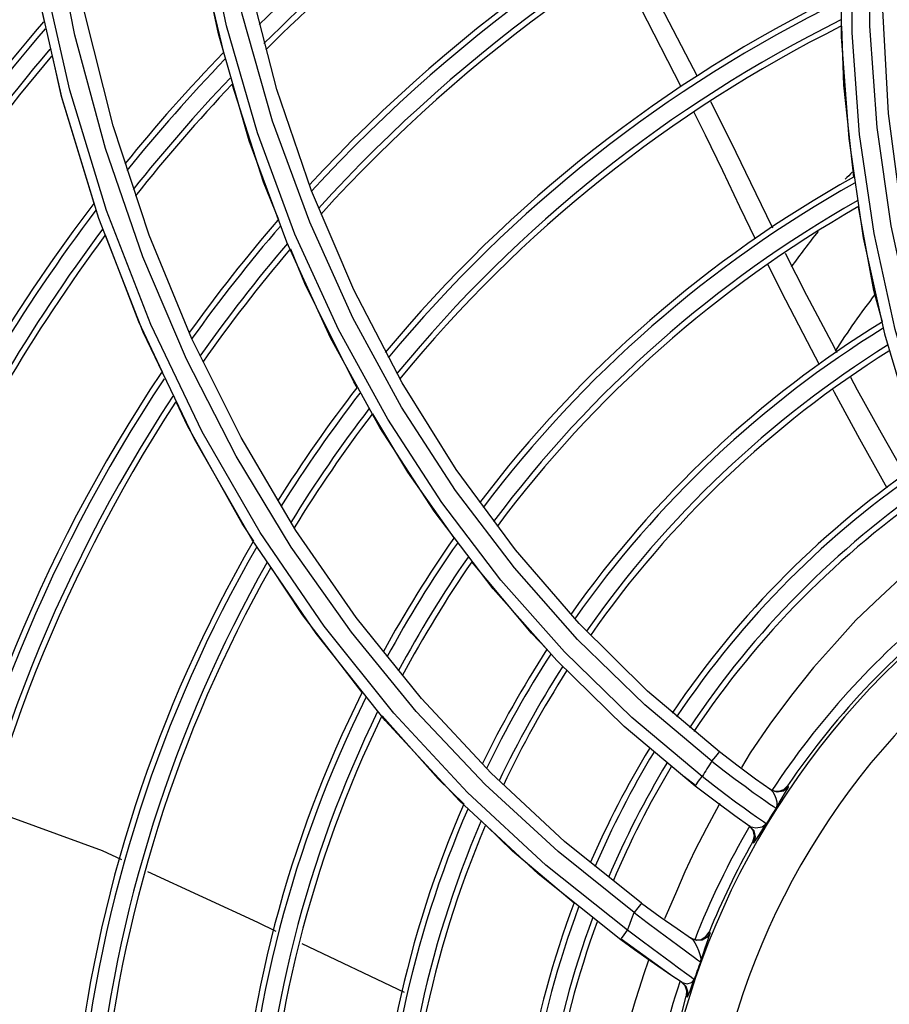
# Model space of a CAD drawing. Extents: x 40.7 to 137.4, y -250.8 to -221.5.
# Tile 83 of 256: x 56.4061 to 56.4823, y -232.977 to -232.8908. Entities that reach past the tile are written whole.
import ezdxf

# ---------------------------------------------------------------- set-up
doc = ezdxf.new("R2010")
doc.units = 0
doc.header["$MEASUREMENT"] = 0
doc.layers.get('0').update_dxf_attribs({"linetype": 'CONTINUOUS'})

msp = doc.modelspace()

# ---------------------------------------------------------------- linework, layer by layer
at = {"color": 155}
for p, q in [((56.47802926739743, -232.8832012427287), (56.478047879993, -232.8923321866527)), ((56.40985427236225, -232.8977244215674), (56.4073588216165, -232.8867053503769)), ((56.42865669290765, -232.8969280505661), (56.42622328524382, -232.8875671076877)), ((56.41432674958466, -232.9001304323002), (56.41177126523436, -232.890054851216)), ((56.46402783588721, -232.8967182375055), (56.46049268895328, -232.8898327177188)), ((56.478047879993, -232.8923321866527), (56.47870492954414, -232.901239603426)), ((56.43167914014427, -232.9058084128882), (56.42865669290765, -232.8969280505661)), ((56.41306762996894, -232.9082173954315), (56.40985427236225, -232.8977244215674)), ((56.48216099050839, -232.8990361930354), (56.48333349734, -232.9078808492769)), ((56.41748348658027, -232.9096802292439), (56.41432674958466, -232.9001304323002)), ((56.42952570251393, -232.9103012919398), (56.42623823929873, -232.9014394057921)), ((56.47870492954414, -232.901239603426), (56.47997369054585, -232.9099112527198)), ((56.43537888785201, -232.9144752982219), (56.43167914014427, -232.9058084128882)), ((56.41694559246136, -232.9181597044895), (56.41306762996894, -232.9082173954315)), ((56.42121166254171, -232.9187451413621), (56.41748348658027, -232.9096802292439)), ((56.43334443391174, -232.9186569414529), (56.42952570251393, -232.9103012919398)), ((56.47997369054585, -232.9099112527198), (56.48182822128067, -232.9183242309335)), ((56.43961056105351, -232.9225936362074), (56.43537888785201, -232.9144752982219)), ((56.42143729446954, -232.92753424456), (56.41694559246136, -232.9181597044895)), ((56.42551714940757, -232.9273975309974), (56.42121166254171, -232.9187451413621)), ((56.43765318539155, -232.9265000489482), (56.43334443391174, -232.9186569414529)), ((56.48182822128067, -232.9183242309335), (56.48424010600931, -232.9264472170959)), ((56.43567070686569, -232.9230186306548), (56.4353755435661, -232.922525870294)), ((56.4264947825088, -232.93632894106), (56.42143729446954, -232.92753424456)), ((56.43031957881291, -232.9355231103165), (56.42551714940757, -232.9273975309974)), ((56.43207400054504, -232.9445364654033), (56.4264947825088, -232.93632894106)), ((56.45512152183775, -232.9436720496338), (56.44952823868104, -232.9372076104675)), ((56.4531408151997, -232.9469088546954), (56.44758402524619, -232.9406257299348)), ((56.46108782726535, -232.9495712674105), (56.45512152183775, -232.9436720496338)), ((56.43813250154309, -232.9521495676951), (56.43207400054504, -232.9445364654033)), ((56.4590457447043, -232.9526646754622), (56.4531408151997, -232.9469088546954)), ((56.46738611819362, -232.9548959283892), (56.46108782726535, -232.9495712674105)), ((56.44739169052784, -232.9567441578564), (56.44130010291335, -232.9502142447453)), ((56.44463007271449, -232.9591621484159), (56.43813250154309, -232.9521495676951)), ((56.46526142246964, -232.9578833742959), (56.4590457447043, -232.9526646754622)), ((56.45383184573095, -232.9627182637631), (56.44739169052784, -232.9567441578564)), ((56.46530262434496, -232.957828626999), (56.46427595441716, -232.9570559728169)), ((56.47035121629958, -232.9584311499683), (56.47095264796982, -232.958860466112)), ((56.47179727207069, -232.9581533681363), (56.47219464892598, -232.9583266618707)), ((56.47302595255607, -232.9581737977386), (56.47333536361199, -232.9578706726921)), ((56.47333536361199, -232.9578706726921), (56.47343253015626, -232.9579384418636)), ((56.45152094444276, -232.9655615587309), (56.44463007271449, -232.9591621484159)), ((56.47062887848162, -232.9605923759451), (56.47013977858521, -232.9602454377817)), ((56.46995834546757, -232.9613357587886), (56.47031128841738, -232.9617403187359)), ((56.47005916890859, -232.9614060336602), (56.47058032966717, -232.9615275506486)), ((56.47031128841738, -232.9617403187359), (56.4704306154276, -232.9622613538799)), ((56.46057597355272, -232.9681229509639), (56.45383184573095, -232.9627182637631)), ((56.47028901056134, -232.9627786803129), (56.47039016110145, -232.962848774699)), ((56.4704306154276, -232.9622613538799), (56.47028902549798, -232.9627786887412)), ((56.45875269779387, -232.9713300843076), (56.45152094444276, -232.9655615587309)), ((56.46310696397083, -232.974395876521), (56.4587949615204, -232.9712716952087)), ((56.46494065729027, -232.9712153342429), (56.46484458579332, -232.9711504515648)), ((56.46484563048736, -232.9711511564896), (56.46529743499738, -232.9713268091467)), ((56.4661986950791, -232.9710537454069), (56.46647731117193, -232.9706556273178)), ((56.46657214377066, -232.9707192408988), (56.46647731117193, -232.9706556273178)), ((56.4308317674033, -232.9716454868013), (56.43977758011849, -232.9759140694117)), ((56.46374370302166, -232.9717910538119), (56.46520631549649, -232.9728777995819)), ((56.46452067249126, -232.9743349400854), (56.4638035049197, -232.9738004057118)), ((56.46413588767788, -232.9750780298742), (56.4635530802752, -232.9746936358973)), ((56.46492488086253, -232.9746342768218), (56.46452067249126, -232.9743349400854)), ((56.46402240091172, -232.9750036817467), (56.46435139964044, -232.9753398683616)), ((56.4641357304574, -232.9750782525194), (56.46455284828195, -232.975181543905)), ((56.46446508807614, -232.9754137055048), (56.46413588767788, -232.9750780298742)), ((56.46435139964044, -232.9753398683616), (56.46450958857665, -232.9757811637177)), ((56.46450958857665, -232.9757811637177), (56.46446911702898, -232.9762493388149)), ((56.46446895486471, -232.9762497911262), (56.46458318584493, -232.9763235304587))]:
    msp.add_line(p, q, dxfattribs=at)
for points in [[(56.43151970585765, -232.9085599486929), (56.42827969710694, -232.8997019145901), (56.42562175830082, -232.8903371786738), (56.42359796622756, -232.8804931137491), (56.4222569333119, -232.8701802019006), (56.4216497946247, -232.8594244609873), (56.42182709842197, -232.8482840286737)], [(56.42074550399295, -232.9205444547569), (56.41691575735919, -232.9115772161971), (56.4136368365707, -232.9021093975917), (56.41096351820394, -232.8921999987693), (56.40892043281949, -232.8817912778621), (56.40756752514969, -232.8709623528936), (56.4069513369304, -232.8598085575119), (56.40713896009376, -232.8483475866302)], [(56.4593401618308, -232.9704900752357), (56.45219387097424, -232.9647987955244), (56.44532276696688, -232.9584385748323), (56.43887165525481, -232.9515011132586), (56.43279880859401, -232.9438977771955), (56.42719885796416, -232.9356838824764), (56.42212435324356, -232.92687796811), (56.41762273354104, -232.9174941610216), (56.41373674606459, -232.9075332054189), (56.41051773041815, -232.8970072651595), (56.40802290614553, -232.8859463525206), (56.40630832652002, -232.8743847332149), (56.40542887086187, -232.8623613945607), (56.40544201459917, -232.8499238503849)], [(56.46587471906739, -232.95704869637), (56.45971292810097, -232.9518830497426), (56.45381594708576, -232.9461442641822), (56.44826209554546, -232.9398725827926), (56.44309736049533, -232.9330869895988), (56.43834813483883, -232.9257826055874), (56.43404327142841, -232.9179489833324), (56.43022814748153, -232.9095988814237), (56.42694474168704, -232.9007381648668), (56.4242387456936, -232.8913781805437), (56.42215865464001, -232.8815374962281), (56.42075383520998, -232.8712384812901), (56.42007446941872, -232.8605088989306), (56.42017070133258, -232.8493853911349)], [(56.48947334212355, -232.9329371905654), (56.48657994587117, -232.9252078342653), (56.48421751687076, -232.9171806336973), (56.48240779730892, -232.9088630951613), (56.48117817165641, -232.9002633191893), (56.48056039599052, -232.8914026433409), (56.48058605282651, -232.8823198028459), (56.48128416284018, -232.8730386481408)], [(56.40832379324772, -232.8910056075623), (56.40740374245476, -232.8869468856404), (56.40616948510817, -232.8788654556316)], [(56.42400608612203, -232.8937155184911), (56.42202887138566, -232.8854121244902), (56.42132440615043, -232.8809928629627)], [(56.48180623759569, -232.8806830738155), (56.48164326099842, -232.8899581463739), (56.48216099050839, -232.8990361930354)], [(56.42623823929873, -232.9014394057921), (56.42352664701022, -232.8920819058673), (56.42143849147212, -232.8822460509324)], [(56.48812435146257, -232.9338267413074), (56.48517950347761, -232.9260328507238), (56.48276864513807, -232.9179269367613), (56.48091517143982, -232.9095317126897), (56.47964688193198, -232.9008715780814), (56.47899108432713, -232.8919734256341), (56.47897524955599, -232.8828503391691)], [(56.46547161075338, -232.8957964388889), (56.46445376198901, -232.8938502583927), (56.46260336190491, -232.8903330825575), (56.46055737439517, -232.8863983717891), (56.45985288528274, -232.8850231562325)], [(56.47915709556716, -232.904598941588), (56.47828019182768, -232.8965652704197), (56.478102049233, -232.8914063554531)], [(56.41264723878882, -232.9069097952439), (56.40980734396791, -232.8975501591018), (56.40900306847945, -232.8940021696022)], [(56.42882437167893, -232.9083363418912), (56.42749031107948, -232.9050556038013), (56.42474730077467, -232.8964874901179)], [(56.47205704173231, -232.9090744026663), (56.47151860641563, -232.9079846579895), (56.47013313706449, -232.905116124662), (56.46883955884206, -232.9024442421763), (56.46752454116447, -232.8997854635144), (56.46662137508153, -232.8980186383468)], [(56.47053439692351, -232.9100381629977), (56.46917377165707, -232.9072068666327), (56.46767580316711, -232.9040639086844), (56.46616149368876, -232.9009453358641), (56.46513730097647, -232.8989069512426)], [(56.48164271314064, -232.9173008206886), (56.48090949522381, -232.9145123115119), (56.47955790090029, -232.9072066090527)], [(56.46672401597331, -232.9556983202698), (56.46084953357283, -232.9507693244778), (56.45496324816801, -232.945045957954), (56.44943639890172, -232.9388001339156), (56.44429203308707, -232.932025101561), (56.43956732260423, -232.9247266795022), (56.43529631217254, -232.9169032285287), (56.43151970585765, -232.9085599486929)], [(56.41862716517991, -232.9216722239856), (56.41656743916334, -232.9172815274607), (56.41365620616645, -232.9096975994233)], [(56.4353755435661, -232.922525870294), (56.43115530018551, -232.9140685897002), (56.42986838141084, -232.9109037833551)], [(56.47770306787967, -232.9199697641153), (56.47722439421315, -232.9190887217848), (56.47503997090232, -232.9149679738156), (56.47315948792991, -232.911302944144)], [(56.47615661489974, -232.9210289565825), (56.47509247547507, -232.9190281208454), (56.47281372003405, -232.9146294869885), (56.4716413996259, -232.9122799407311)], [(56.45993036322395, -232.9689474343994), (56.4532670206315, -232.9636200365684), (56.44688954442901, -232.9577571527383), (56.44084538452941, -232.9513509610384), (56.43517636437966, -232.9444199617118), (56.42991372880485, -232.9369726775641), (56.42509089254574, -232.9290121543), (56.42074550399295, -232.9205444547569)], [(56.48363958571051, -232.9306581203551), (56.48340159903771, -232.9302423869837), (56.48157897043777, -232.9270202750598), (56.47948145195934, -232.9232430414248), (56.47888316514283, -232.9221418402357)], [(56.44952823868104, -232.9372076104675), (56.44434808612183, -232.9301853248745), (56.43961056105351, -232.9225936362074)], [(56.48206904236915, -232.9318113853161), (56.48162259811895, -232.9310299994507), (56.47966892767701, -232.9275351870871), (56.47745152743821, -232.9234637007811), (56.47732470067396, -232.9232252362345)], [(56.42663261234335, -232.9364481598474), (56.42561854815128, -232.9349109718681), (56.42082829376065, -232.9263643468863), (56.41984684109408, -232.9242721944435)], [(56.44417932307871, -232.9361690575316), (56.44010446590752, -232.9304205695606), (56.43704466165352, -232.925312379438)], [(56.44758402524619, -232.9406257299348), (56.44241069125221, -232.933822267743), (56.43765318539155, -232.9265000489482)], [(56.44130010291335, -232.9502142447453), (56.4355980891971, -232.9431396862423), (56.43031957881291, -232.9355231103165)], [(56.48561727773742, -232.9376151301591), (56.48361781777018, -232.9393518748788), (56.48147225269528, -232.9413358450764), (56.47930860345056, -232.9433731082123), (56.47744236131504, -232.9454809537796), (56.4756095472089, -232.9475061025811), (56.47370251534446, -232.9499203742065), (56.47179328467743, -232.9524719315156), (56.47007584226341, -232.9549851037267), (56.46930145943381, -232.956256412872)], [(56.45230442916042, -232.9459354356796), (56.45092723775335, -232.9445173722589), (56.44571760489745, -232.9382524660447)], [(56.43611255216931, -232.9496960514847), (56.43089764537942, -232.9429133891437), (56.42816279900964, -232.9387677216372)], [(56.44503526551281, -232.9594613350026), (56.44276981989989, -232.95726069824), (56.4378596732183, -232.9517488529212)], [(56.4667240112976, -232.9556987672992), (56.46705473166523, -232.955281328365), (56.46729295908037, -232.9549928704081), (56.4673861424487, -232.9548958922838)], [(56.4718962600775, -232.9582224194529), (56.47055253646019, -232.9572708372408), (56.46903343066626, -232.9561552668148), (56.46738611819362, -232.9548959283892)], [(56.46672401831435, -232.9556987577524), (56.46780275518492, -232.956537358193), (56.46876944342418, -232.9572702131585), (56.46962218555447, -232.957901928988), (56.47035121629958, -232.9584311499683)], [(56.46526136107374, -232.9578834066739), (56.46533860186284, -232.9577609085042), (56.46556466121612, -232.95745380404), (56.46587451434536, -232.957049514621)], [(56.47013977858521, -232.9602454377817), (56.46953835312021, -232.9598130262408), (56.46880390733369, -232.9592775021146), (56.46794365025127, -232.9586389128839), (56.46696636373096, -232.9578976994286), (56.4658744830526, -232.957049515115)], [(56.47005946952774, -232.9614059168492), (56.46874276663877, -232.9604798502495), (56.46711592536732, -232.9592941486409), (56.46526136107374, -232.9578834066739)], [(56.47189627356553, -232.9582224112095), (56.47205830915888, -232.9583917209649), (56.47219617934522, -232.9586371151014)], [(56.47343253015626, -232.9579384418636), (56.47298995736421, -232.9583156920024), (56.47243193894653, -232.9584156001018), (56.47189636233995, -232.9582224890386)], [(56.47219464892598, -232.9583266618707), (56.47262564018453, -232.9583333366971), (56.47302595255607, -232.9581737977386)], [(56.47233559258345, -232.959815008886), (56.47261244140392, -232.9593449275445), (56.47287137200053, -232.9589139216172), (56.47309052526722, -232.9585516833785), (56.47325648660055, -232.9582747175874), (56.47336603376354, -232.9580851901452), (56.47342233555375, -232.9579768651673), (56.47343270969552, -232.9579381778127)], [(56.46741238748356, -232.9594163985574), (56.46736748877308, -232.9594922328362), (56.46623795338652, -232.9615659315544), (56.46523465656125, -232.9635325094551), (56.46437030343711, -232.9653950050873), (56.46361449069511, -232.9671118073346), (56.46291283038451, -232.9687238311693), (56.46258458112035, -232.9695001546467)], [(56.47095264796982, -232.958860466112), (56.47143423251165, -232.9591990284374), (56.47180750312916, -232.9594573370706), (56.47208242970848, -232.9596448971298), (56.47233575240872, -232.9598151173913)], [(56.47219617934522, -232.9586371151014), (56.47231364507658, -232.9589336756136), (56.47239756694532, -232.9592483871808), (56.47241224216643, -232.9595475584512), (56.47233576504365, -232.9598151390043)], [(56.40350763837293, -232.9599312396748), (56.41335467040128, -232.9635338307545), (56.41503564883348, -232.9643077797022)], [(56.47148738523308, -232.9611861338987), (56.47123888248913, -232.9610169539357), (56.47097299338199, -232.9608333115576), (56.47062887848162, -232.9605923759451)], [(56.45467822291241, -232.9681200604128), (56.44928451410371, -232.9635890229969), (56.44692927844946, -232.9613011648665)], [(56.47039016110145, -232.962848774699), (56.47053187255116, -232.9623310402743), (56.47041241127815, -232.9618099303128), (56.47005935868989, -232.9614057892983)], [(56.47039155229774, -232.9628463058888), (56.47051749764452, -232.9626883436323), (56.47077029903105, -232.9623001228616), (56.47109713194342, -232.9617879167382), (56.47148743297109, -232.9611857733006)], [(56.47058032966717, -232.9615275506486), (56.47111320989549, -232.9614484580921), (56.47148725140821, -232.9611860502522)], [(56.41732499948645, -232.9653618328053), (56.42695426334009, -232.9697952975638), (56.4285694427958, -232.9705659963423)], [(56.46057600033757, -232.96812291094), (56.46047699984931, -232.968232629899), (56.46023318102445, -232.9685439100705), (56.45993105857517, -232.9689448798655)], [(56.46057601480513, -232.9681228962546), (56.46220702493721, -232.9693137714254), (56.46367538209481, -232.9703494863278), (56.46494065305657, -232.9712153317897)], [(56.4593401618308, -232.9704900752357), (56.45953244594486, -232.9699757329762), (56.4597289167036, -232.9694616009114), (56.45993036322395, -232.9689474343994)], [(56.45993052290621, -232.9689457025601), (56.46107257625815, -232.9698092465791), (56.46209069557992, -232.970568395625), (56.46374370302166, -232.9717910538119)], [(56.45875263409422, -232.9713301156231), (56.45882564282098, -232.97120813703), (56.45904321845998, -232.9708965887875), (56.45934222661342, -232.9704851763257)], [(56.46151736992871, -232.9721108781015), (56.46049213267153, -232.9713500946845), (56.45934278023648, -232.9704856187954)], [(56.46357275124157, -232.9747066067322), (56.46284199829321, -232.9742175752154), (56.46200202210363, -232.9736450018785), (56.46103777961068, -232.9729748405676), (56.45995342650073, -232.9722045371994), (56.45875263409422, -232.9713301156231)], [(56.46494065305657, -232.9712153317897), (56.46509142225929, -232.9713701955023), (56.46524215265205, -232.9716116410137)], [(56.46657214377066, -232.9707192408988), (56.46629372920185, -232.9711173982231), (56.46587431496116, -232.9713555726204), (56.46539338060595, -232.9713911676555), (56.46494065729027, -232.9712153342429)], [(56.46529743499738, -232.9713268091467), (56.46577886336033, -232.971291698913), (56.4661986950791, -232.9710537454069)], [(56.46572509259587, -232.9732519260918), (56.46583686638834, -232.9729083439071), (56.46597720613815, -232.9724907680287), (56.4661350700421, -232.9720335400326), (56.46642504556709, -232.9712061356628)], [(56.46642504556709, -232.9712061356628), (56.46651831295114, -232.9709302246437), (56.46656593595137, -232.9707713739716), (56.46657214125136, -232.9707192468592)], [(56.4638035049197, -232.9738004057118), (56.46318153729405, -232.9733387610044), (56.46151736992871, -232.9721108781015)], [(56.46524215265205, -232.9716116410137), (56.46539694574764, -232.9719171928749), (56.46555150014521, -232.9722626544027), (56.46568236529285, -232.9726175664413), (56.46574875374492, -232.9729517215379), (56.46572522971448, -232.9732516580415)], [(56.46121610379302, -232.9730258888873), (56.46118248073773, -232.9731179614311), (56.46074115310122, -232.9743978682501), (56.46035671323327, -232.9755795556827), (56.46001098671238, -232.9766704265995), (56.45973090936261, -232.9776758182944), (56.45953892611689, -232.9785965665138), (56.45946354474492, -232.9794528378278), (56.45943589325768, -232.9802470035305), (56.45938231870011, -232.9809411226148), (56.45930507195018, -232.9815031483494), (56.45920748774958, -232.981976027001), (56.45911454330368, -232.9824092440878), (56.45904960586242, -232.9828017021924), (56.45899892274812, -232.983154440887), (56.45896320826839, -232.9834670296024), (56.45893955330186, -232.9837402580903), (56.4588996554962, -232.9843130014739)], [(56.46520631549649, -232.9728777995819), (56.4654742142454, -232.9730736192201), (56.46565003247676, -232.9731992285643), (56.46572529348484, -232.9732516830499)], [(56.46455284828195, -232.975181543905), (56.46493587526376, -232.975081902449), (56.46517738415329, -232.9748168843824)], [(56.46458318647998, -232.9763235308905), (56.4646156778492, -232.9762779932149), (56.46468982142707, -232.9761056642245), (56.46481108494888, -232.9757912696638), (56.46497756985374, -232.9753465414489), (56.46517754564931, -232.9748164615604)], [(56.46517741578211, -232.9748168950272), (56.46510171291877, -232.9747628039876), (56.46492488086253, -232.9746342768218)], [(56.46458318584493, -232.9763235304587), (56.46462356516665, -232.9758549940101), (56.46446508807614, -232.9754137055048)], [(56.46136757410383, -232.9989947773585), (56.46155737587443, -232.9913094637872), (56.46259552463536, -232.9836986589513), (56.4644690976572, -232.9762493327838)]]:
    msp.add_lwpolyline(points, dxfattribs=at)
at = {"color": 6, "linetype": 'Continuous'}
for radius, start, end in [(0.224043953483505, 117.9101323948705, 156.4257628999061), (0.223311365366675, 117.9100754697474, 156.4231452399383), (0.2244575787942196, 121.1648444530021, 155.7762028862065)]:
    msp.add_arc((56.53067698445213, -232.9968614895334), radius, start, end, dxfattribs=at)
at = {"color": 155}
for centre, radius, start, end in [((56.53067698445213, -232.9968614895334), 0.147914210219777, 109.4355797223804, 134.4482788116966), ((56.53067698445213, -232.9968614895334), 0.1464491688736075, 109.7963564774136, 134.779264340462), ((56.53067698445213, -232.9968614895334), 0.145948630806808, 109.9193214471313, 134.8918643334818), ((56.53067698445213, -232.9968614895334), 0.1349859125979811, 112.5720335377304, 137.2913791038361), ((56.53067698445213, -232.9968614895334), 0.1344852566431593, 112.6912000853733, 137.3976618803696), ((56.53067698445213, -232.9968614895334), 0.1330202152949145, 113.038943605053, 137.7070137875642), ((56.53067698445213, -232.9968614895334), 0.1325196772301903, 113.1573979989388, 137.8120940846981), ((56.53067698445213, -232.9968614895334), 0.1203361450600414, 115.9804743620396, 140.2647837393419), ((56.53067698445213, -232.9968614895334), 0.1198354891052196, 116.093804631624, 140.3608381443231), ((56.53067698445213, -232.9968614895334), 0.1618437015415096, 139.1608980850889, 164.3526378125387), ((56.53067698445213, -232.9968614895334), 0.1183704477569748, 116.424208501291, 140.6396276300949), ((56.53067698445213, -232.9968614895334), 0.16134316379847, 139.2937733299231, 164.4772513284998), ((56.53067698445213, -232.9968614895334), 0.1178699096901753, 116.5366480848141, 140.7340659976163), ((56.53067698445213, -232.9968614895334), 0.1598781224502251, 139.6822063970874, 164.8410937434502), ((56.53067698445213, -232.9968614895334), 0.1484148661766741, 135.9812103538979, 140.9974130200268), ((56.53067698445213, -232.9968614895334), 0.1593776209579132, 139.8147598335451, 164.9651029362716), ((56.53067698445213, -232.9968614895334), 0.147914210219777, 136.0980386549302, 141.1244561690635), ((56.53067698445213, -232.9968614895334), 0.1464491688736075, 136.4387472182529, 141.4956000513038), ((56.53067698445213, -232.9968614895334), 0.145948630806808, 136.554731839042, 141.6221700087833), ((56.52824975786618, -232.951756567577), 0.06848766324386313, 135.9858011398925, 136.7097452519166), ((56.53067698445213, -232.9968614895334), 0.1056863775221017, 119.1969833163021, 142.8903905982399), ((56.53067698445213, -232.9968614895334), 0.1051857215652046, 119.3028592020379, 142.9725011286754), ((56.53067698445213, -232.9968614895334), 0.1037206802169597, 119.6110419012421, 143.2095399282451), ((56.53067698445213, -232.9968614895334), 0.148414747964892, 142.6969069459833, 167.6401345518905), ((56.53067698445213, -232.9968614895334), 0.147914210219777, 142.8275134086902, 167.760293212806), ((56.53067698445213, -232.9968614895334), 0.1032201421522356, 119.7157475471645, 143.2893822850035), ((56.53067698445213, -232.9968614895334), 0.1349857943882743, 139.0370643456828, 144.3627331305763), ((56.53067698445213, -232.9968614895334), 0.1464491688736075, 143.209272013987, 168.1109297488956), ((56.53067698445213, -232.9968614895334), 0.1344852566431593, 139.1475749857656, 144.4863719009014), ((56.52824975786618, -232.951756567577), 0.0672668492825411, 140.9324185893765, 144.2502587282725), ((56.53067698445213, -232.9968614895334), 0.1459486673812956, 143.3395335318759, 168.2303683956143), ((56.53067698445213, -232.9968614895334), 0.1330202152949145, 139.4695021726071, 144.8473798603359), ((56.53067698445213, -232.9968614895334), 0.1325197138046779, 139.5789674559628, 144.9704579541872), ((56.52824975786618, -232.951756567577), 0.05994196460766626, 142.0257603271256, 147.820453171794), ((56.53067698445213, -232.9968614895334), 0.09347823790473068, 121.6882949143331, 144.7143224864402), ((56.53067698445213, -232.9968614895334), 0.09297758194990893, 121.785985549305, 144.7802134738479), ((56.53067698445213, -232.9968614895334), 0.09151254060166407, 122.0696504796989, 144.9684687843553), ((56.53067698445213, -232.9968614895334), 0.09101200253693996, 122.1657805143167, 145.0311797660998), ((56.53067698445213, -232.9968614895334), 0.1349857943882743, 146.1699285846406, 170.7970522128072), ((56.53067698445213, -232.9968614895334), 0.1344852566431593, 146.2980996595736, 170.9117468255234), ((56.53067698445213, -232.9968614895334), 0.1203360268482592, 142.1533145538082, 147.9211388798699), ((56.53067698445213, -232.9968614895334), 0.1330202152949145, 146.6726916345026, 171.2465731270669), ((56.53067698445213, -232.9968614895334), 0.1198354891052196, 142.2550549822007, 148.0403998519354), ((56.53067698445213, -232.9968614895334), 0.1325197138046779, 146.8004910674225, 171.3604927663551), ((56.53067698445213, -232.9968614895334), 0.1183704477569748, 142.5508409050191, 148.3885125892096), ((56.53067698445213, -232.9968614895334), 0.1178699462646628, 142.6512091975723, 148.5071252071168), ((56.53067698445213, -232.9968614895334), 0.08127009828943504, 123.9470229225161, 146.0663110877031), ((56.53067698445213, -232.9968614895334), 0.08076944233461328, 124.0333838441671, 146.1087344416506), ((56.53067698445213, -232.9968614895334), 0.06904536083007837, 108.1903373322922, 197.821748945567), ((56.53067698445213, -232.9968614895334), 0.07930440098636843, 124.2828534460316, 146.2259765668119), ((56.53067698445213, -232.9968614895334), 0.07880386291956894, 124.3669290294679, 146.2635952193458), ((56.53067698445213, -232.9968614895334), 0.06467862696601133, 108.190384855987, 197.8217566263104), ((56.53067698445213, -232.9968614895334), 0.1203360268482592, 149.8813143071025, 174.0582138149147), ((56.53067698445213, -232.9968614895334), 0.1198354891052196, 150.0066167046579, 174.1657089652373), ((56.53067698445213, -232.9968614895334), 0.1056862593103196, 144.9739682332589, 151.3395875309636), ((56.53067698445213, -232.9968614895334), 0.1051857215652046, 145.0639462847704, 151.4535468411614), ((56.53067698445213, -232.9968614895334), 0.1037206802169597, 145.3245473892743, 151.7859107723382), ((56.53067698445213, -232.9968614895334), 0.1183704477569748, 150.3727659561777, 174.478685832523), ((56.53067698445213, -232.9968614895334), 0.1032201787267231, 145.4126279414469, 151.8990609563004), ((56.53067698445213, -232.9968614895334), 0.1178699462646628, 150.4976645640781, 174.5850491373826), ((56.53067698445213, -232.9968614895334), 0.06934223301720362, 126.5799309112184, 145.785911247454), ((56.53067698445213, -232.9968614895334), 0.07025784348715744, 128.8446111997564, 146.688658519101), ((56.53067698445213, -232.9968614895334), 0.09347811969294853, 147.0194915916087, 154.0568193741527), ((56.53067698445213, -232.9968614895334), 0.09297758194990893, 147.0959739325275, 154.1652216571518), ((56.53067698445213, -232.9968614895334), 0.09151254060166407, 147.3160251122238, 154.4809948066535), ((56.53067698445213, -232.9968614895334), 0.09101203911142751, 147.3898798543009, 154.5883606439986), ((56.53067698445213, -232.9968614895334), 0.1056862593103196, 153.5051574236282, 177.0756487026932), ((56.53067698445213, -232.9968614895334), 0.1051857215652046, 153.6273256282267, 177.1735397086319), ((56.53067698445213, -232.9968614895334), 0.1037206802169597, 153.9842399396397, 177.4578284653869), ((56.53067698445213, -232.9968614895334), 0.1032201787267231, 154.1059613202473, 177.5541871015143), ((56.53067698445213, -232.9968614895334), 0.0812699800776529, 148.6746874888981, 156.6190531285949), ((56.53067698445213, -232.9968614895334), 0.08076944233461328, 148.7318678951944, 156.7200172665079), ((56.53067698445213, -232.9968614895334), 0.07930440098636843, 148.8935588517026, 157.013394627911), ((56.53067698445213, -232.9968614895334), 0.07605517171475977, 147.2327424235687, 148.4345374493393), ((56.53067698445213, -232.9968614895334), 0.07880389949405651, 148.9468065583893, 157.112882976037), ((56.53067698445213, -232.9968614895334), 0.09347811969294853, 156.4514804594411, 179.3433435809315), ((56.53067698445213, -232.9968614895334), 0.09297758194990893, 156.5707282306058, 179.4304097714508), ((56.53067698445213, -232.9968614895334), 0.06910976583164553, 147.5846648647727, 148.921086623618), ((56.53067698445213, -232.9968614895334), 0.09151254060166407, 156.9190015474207, 179.6822150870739), ((56.53067698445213, -232.9968614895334), 0.09101203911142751, 157.0377369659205, 179.7671918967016), ((56.53067698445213, -232.9968614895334), 0.07025784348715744, 149.6589033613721, 158.6970884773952), ((56.53067698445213, -232.9968614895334), 0.06934223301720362, 150.5644184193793, 157.7950735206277), ((56.53067698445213, -232.9968614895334), 0.0812699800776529, 159.3204464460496, 181.3002438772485), ((56.53067698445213, -232.9968614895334), 0.08076944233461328, 159.4361468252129, 181.3720393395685), ((56.53067698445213, -232.9968614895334), 0.07930440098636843, 159.7737943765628, 181.5777094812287), ((56.53067698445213, -232.9968614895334), 0.07880389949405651, 159.8888002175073, 181.6464065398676), ((56.53070034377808, -232.9968732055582), 0.06913561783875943, 160.0216324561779, 161.3953764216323), ((56.53067698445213, -232.9968614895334), 0.07025784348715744, 161.8740441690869, 179.2878659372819)]:
    msp.add_arc(centre, radius, start, end, dxfattribs=at)

doc.saveas('drawing.dxf')
